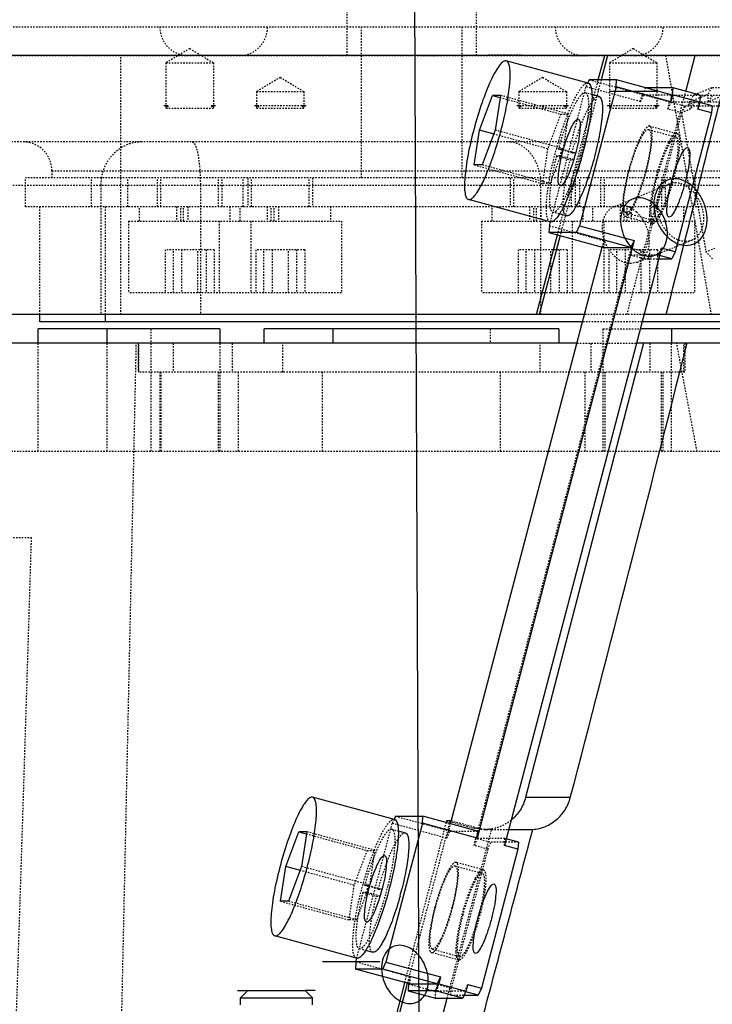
# Model space of a CAD drawing. Header units: millimetres. Extents: x -24622 to 57, y -1603 to 1112.
# Tile 173 of 219: x -561 to -512, y 625 to 694. Entities that reach past the tile are written whole.
import ezdxf
from ezdxf.lldxf.tags import DXFTag

# ---------------------------------------------------------------- set-up
doc = ezdxf.new("R2010")
doc.units = ezdxf.units.MM
doc.linetypes.add('HIDDEN', pattern=[0.2, 0.1, -0.1])
doc.layers.add('02___PRT_ALL_AXES', color=7, linetype='Continuous')
doc.layers.add('DEFAULT_2', color=8, linetype='HIDDEN')
tags = doc.linetypes.add('CENTER', pattern=[2, 1.25, -0.25, 0.25, -0.25]).pattern_tags.tags
tags[10:11] = [DXFTag(74, 4), DXFTag(75, 0), DXFTag(340, '0'), DXFTag(46, 1.0), DXFTag(50, 0.0), DXFTag(44, 0.0), DXFTag(45, 0.0)]
tags[8:9] = [DXFTag(74, 4), DXFTag(75, 0), DXFTag(340, '0'), DXFTag(46, 1.0), DXFTag(50, 0.0), DXFTag(44, 0.0), DXFTag(45, 0.0)]
tags[6:7] = [DXFTag(74, 4), DXFTag(75, 0), DXFTag(340, '0'), DXFTag(46, 1.0), DXFTag(50, 0.0), DXFTag(44, 0.0), DXFTag(45, 0.0)]
tags[4:5] = [DXFTag(74, 4), DXFTag(75, 0), DXFTag(340, '0'), DXFTag(46, 1.0), DXFTag(50, 0.0), DXFTag(44, 0.0), DXFTag(45, 0.0)]

msp = doc.modelspace()

# ---------------------------------------------------------------- linework, layer by layer
at = {"color": 1, "linetype": 'CENTER', "ltscale": 4.7752}
msp.add_line((-532.653, 606.621), (-533.268, 754.009), dxfattribs=at)
at = {"color": 7, "linetype": 'Continuous'}
for p, q in [((-526.674, 690.761), (-526.721, 690.768)), ((-520.985, 689.209), (-526.674, 690.762)), ((-520.276, 689.44), (-519.833, 691.121)), ((-519.643, 691.121), (-520.085, 689.44)), ((-514.199, 688.636), (-513.545, 691.121)), ((-520.91, 689.44), (-521.011, 689.22)), ((-519.002, 689.44), (-520.91, 689.44)), ((-519.034, 688.957), (-519.002, 689.44)), ((-515.209, 688.404), (-519.002, 689.44)), ((-519.034, 688.957), (-521.574, 679.297)), ((-515.241, 687.921), (-519.034, 688.957)), ((-515.082, 688.887), (-516.979, 688.887)), ((-515.114, 688.404), (-515.082, 688.887)), ((-513.186, 688.37), (-515.082, 688.887)), ((-528.542, 685.939), (-527.631, 688.354)), ((-527.08, 688.354), (-527.631, 688.354)), ((-527.631, 688.354), (-527.118, 688.214)), ((-527.08, 688.354), (-527.44, 685.939)), ((-520.221, 688.275), (-520.718, 688.411)), ((-516.2, 688.621), (-519.498, 688.621)), ((-515.209, 688.404), (-515.241, 687.921)), ((-515.114, 688.404), (-515.241, 687.921)), ((-513.218, 687.887), (-515.114, 688.404)), ((-513.186, 688.37), (-513.218, 687.887)), ((-550.185, 687.621), (-550.486, 687.621)), ((-546.886, 687.621), (-547.187, 687.621)), ((-543.889, 687.621), (-544.19, 687.621)), ((-540.59, 687.621), (-540.89, 687.621)), ((-525.645, 687.621), (-525.946, 687.621)), ((-522.346, 687.621), (-522.647, 687.621)), ((-519.348, 687.621), (-519.649, 687.621)), ((-516.049, 687.621), (-516.35, 687.621)), ((-513.218, 687.887), (-513.345, 687.404)), ((-512.397, 687.145), (-513.345, 687.404)), ((-512.365, 687.628), (-513.224, 687.863)), ((-512.365, 687.628), (-512.397, 687.145)), ((-512.397, 687.145), (-514.937, 677.486)), ((-528.901, 683.524), (-528.542, 685.939)), ((-527.516, 685.659), (-528.542, 685.939)), ((-527.44, 685.939), (-528.351, 683.524)), ((-528.351, 683.524), (-528.901, 683.524)), ((-529.308, 681.116), (-529.261, 681.109)), ((-523.618, 679.562), (-529.308, 681.115)), ((-522.486, 679.979), (-522.998, 680.119)), ((-523.673, 679.297), (-523.705, 678.815)), ((-523.673, 679.297), (-523.605, 679.559)), ((-523.572, 679.556), (-523.619, 679.564)), ((-521.797, 678.815), (-521.574, 679.297)), ((-521.574, 679.297), (-517.782, 678.262)), ((-524.568, 673.121), (-523.111, 678.658)), ((-522.933, 678.611), (-524.377, 673.121)), ((-521.797, 678.815), (-523.705, 678.815)), ((-523.705, 678.815), (-519.912, 677.779)), ((-518.004, 677.779), (-521.797, 678.815)), ((-530.544, 637.721), (-520.002, 677.803)), ((-517.782, 678.262), (-528.706, 636.727)), ((-515.885, 677.745), (-526.81, 636.21)), ((-519.912, 677.779), (-518.004, 677.779)), ((-517.782, 678.262), (-518.004, 677.779)), ((-514.937, 677.486), (-515.885, 677.745)), ((-515.16, 677.003), (-516.019, 677.237)), ((-514.937, 677.486), (-515.16, 677.003)), ((-516.081, 677.003), (-515.16, 677.003)), ((-521.233, 673.121), (-583.268, 673.121)), ((-559.116, 672.621), (-559.116, 673.121)), ((-554.537, 672.621), (-554.537, 673.121)), ((-483.556, 673.121), (-517.101, 673.121)), ((-521.364, 672.621), (-559.116, 672.621)), ((-507.419, 672.621), (-517.233, 672.621)), ((-559.212, 671.121), (-559.212, 672.121)), ((-546.589, 672.121), (-559.212, 672.121)), ((-554.442, 672.121), (-554.442, 671.121)), ((-546.589, 672.121), (-546.589, 671.121)), ((-543.506, 671.121), (-543.506, 672.121)), ((-523.029, 672.121), (-543.506, 672.121)), ((-538.736, 672.121), (-538.736, 671.121)), ((-523.029, 672.121), (-523.029, 671.121)), ((-507.323, 672.121), (-517.364, 672.121)), ((-515.176, 672.121), (-515.176, 671.121)), ((-521.759, 671.121), (-583.268, 671.121)), ((-517.13, 671.121), (-525.333, 639.537)), ((-483.696, 671.121), (-517.627, 671.121)), ((-540.139, 639.567), (-540.186, 639.574)), ((-534.451, 638.015), (-540.14, 639.568)), ((-522.223, 639.537), (-525.333, 639.537)), ((-534.376, 638.246), (-534.477, 638.026)), ((-534.376, 638.246), (-532.468, 638.246)), ((-532.499, 637.763), (-532.468, 638.246)), ((-528.675, 637.21), (-532.468, 638.246)), ((-532.499, 637.763), (-535.04, 628.103)), ((-528.706, 636.727), (-532.499, 637.763)), ((-530.83, 637.933), (-530.863, 637.808)), ((-530.584, 637.933), (-530.83, 637.933)), ((-530.584, 637.933), (-530.633, 637.745)), ((-530.495, 637.909), (-530.584, 637.933)), ((-526.517, 637.322), (-524.836, 637.322)), ((-542.007, 634.745), (-541.096, 637.16)), ((-540.546, 637.16), (-541.096, 637.16)), ((-541.096, 637.16), (-540.584, 637.02)), ((-540.546, 637.16), (-540.905, 634.745)), ((-534.184, 637.217), (-533.687, 637.081)), ((-528.675, 637.21), (-528.706, 636.727)), ((-525.83, 636.434), (-526.685, 636.667)), ((-525.862, 635.951), (-528.403, 626.292)), ((-525.862, 635.951), (-526.81, 636.21)), ((-525.83, 636.434), (-525.862, 635.951)), ((-542.367, 632.33), (-542.007, 634.745)), ((-540.982, 634.465), (-542.007, 634.745)), ((-540.905, 634.745), (-541.816, 632.33)), ((-541.816, 632.33), (-542.367, 632.33)), ((-542.774, 629.922), (-542.727, 629.915)), ((-537.084, 628.368), (-542.773, 629.921)), ((-536.463, 628.924), (-535.951, 628.785)), ((-535.465, 628.121), (-539.465, 628.121)), ((-537.139, 628.103), (-537.17, 627.62)), ((-537.139, 628.103), (-537.07, 628.365)), ((-537.037, 628.362), (-537.084, 628.37)), ((-535.262, 627.62), (-535.04, 628.103)), ((-535.04, 628.103), (-531.247, 627.068)), ((-535.262, 627.62), (-537.17, 627.62)), ((-533.378, 626.585), (-537.17, 627.62)), ((-531.47, 626.585), (-535.262, 627.62)), ((-531.247, 627.068), (-531.47, 626.585)), ((-531.247, 627.068), (-531.374, 626.585)), ((-533.758, 626.659), (-534.619, 623.345)), ((-533.562, 626.609), (-534.421, 623.345)), ((-533.473, 626.585), (-533.505, 626.102)), ((-533.378, 626.585), (-531.47, 626.585)), ((-531.597, 626.102), (-531.374, 626.585)), ((-531.374, 626.585), (-529.478, 626.068)), ((-529.351, 626.551), (-529.478, 626.068)), ((-529.351, 626.551), (-528.403, 626.292)), ((-545.353, 626.121), (-544.652, 626.121)), ((-544.653, 626.121), (-545.153, 625.621)), ((-544.652, 626.121), (-540.653, 626.121)), ((-539.953, 626.121), (-540.653, 626.121)), ((-540.653, 626.121), (-540.153, 625.621)), ((-531.597, 626.102), (-533.505, 626.102)), ((-533.505, 626.102), (-531.608, 625.585)), ((-529.7, 625.585), (-531.597, 626.102)), ((-529.478, 626.068), (-529.7, 625.585)), ((-529.597, 625.809), (-528.625, 625.809)), ((-528.625, 625.809), (-529.484, 626.043)), ((-528.403, 626.292), (-528.625, 625.809)), ((-545.153, 625.121), (-545.153, 625.621)), ((-545.153, 625.621), (-540.153, 625.621)), ((-540.153, 625.121), (-540.153, 625.621)), ((-531.608, 625.585), (-529.7, 625.585)), ((-531.177, 624.086), (-530.783, 625.585))]:
    msp.add_line(p, q, dxfattribs=at)
for centre, radius, start, end in [((-4047.898, 1571.591), 3644.817, 345.889461, 346.020927), ((-4174.559, 1603.427), 3775.418, 345.734745, 345.88951), ((-4340.285, 1637.874), 3946.426, 345.346521, 345.819987), ((-4414.555, 1664.944), 4023.173, 345.00659, 345.201186), ((-556.443, 638.836), 23.208, 344.64703, 345.87996)]:
    msp.add_arc(centre, radius, start, end, dxfattribs=at)
for points, start_tangent, end_tangent in [([(-528.94, 681.306), (-528.703, 681.615), (-528.445, 682.057), (-527.894, 683.279), (-527.356, 684.824), (-526.894, 686.505), (-526.566, 688.118), (-526.466, 688.836), (-526.411, 689.465), (-526.406, 689.986), (-526.449, 690.384), (-526.488, 690.532), (-526.539, 690.645), (-526.673, 690.762)], (0.682538, 0.73085), (-0.962687, 0.270617)), ([(-526.721, 690.768), (-526.928, 690.678), (-527.175, 690.41), (-527.453, 689.975), (-527.751, 689.388), (-528.363, 687.855), (-528.919, 686.037)], (-1, 0), (-0.257987, -0.966148)), ([(-520.984, 689.209), (-520.8, 688.983), (-520.745, 688.752), (-520.717, 688.447)], (0.962553, -0.271092), (0.043679, -0.999046)), ([(-520.717, 688.447), (-520.742, 687.622), (-520.876, 686.573), (-521.424, 684.102)], (0.043679, -0.999046), (-0.264828, -0.964296)), ([(-520.221, 688.275), (-520.093, 688.154), (-520.048, 688.034), (-520.014, 687.876), (-519.987, 687.453), (-520.013, 686.9), (-520.091, 686.241), (-520.218, 685.499), (-520.598, 683.886)], (0.964661, -0.263494), (-0.264736, -0.964321)), ([(-522.912, 682.068), (-523.031, 682.208), (-523.063, 682.61), (-523.003, 683.227), (-522.859, 683.983), (-522.647, 684.788), (-522.393, 685.545), (-522.129, 686.162), (-521.885, 686.564), (-521.692, 686.704)], (-1, 0), (1, 0)), ([(-521.692, 686.704), (-521.572, 686.564), (-521.54, 686.162), (-521.6, 685.545), (-521.745, 684.788), (-521.957, 683.983), (-522.21, 683.227), (-522.475, 682.61), (-522.718, 682.208), (-522.912, 682.068)], (1, 0), (-1, 0)), ([(-528.919, 686.037), (-529.335, 684.217), (-529.472, 683.385), (-529.555, 682.648), (-529.579, 682.033), (-529.545, 681.562), (-529.507, 681.386), (-529.454, 681.252), (-529.308, 681.116)], (-0.257987, -0.966148), (0.962687, -0.270617)), ([(-515.352, 679.901), (-515.476, 680.046), (-515.51, 680.466), (-515.447, 681.108), (-515.296, 681.896), (-515.076, 682.735), (-514.812, 683.523), (-514.536, 684.165), (-514.283, 684.585), (-514.081, 684.73)], (-1, 0), (1, 0)), ([(-514.081, 684.73), (-513.956, 684.585), (-513.923, 684.165), (-513.986, 683.523), (-514.136, 682.735), (-514.357, 681.896), (-514.621, 681.108), (-514.896, 680.466), (-515.15, 680.046), (-515.352, 679.901)], (1, 0), (-1, 0)), ([(-521.424, 684.102), (-522.116, 681.958), (-522.487, 681.056), (-522.847, 680.336)], (-0.264828, -0.964296), (-0.493252, -0.869887)), ([(-520.598, 683.886), (-521.088, 682.325), (-521.354, 681.633), (-521.619, 681.036), (-521.874, 680.556), (-522.109, 680.212), (-522.216, 680.096), (-522.316, 680.018), (-522.486, 679.979)], (-0.264736, -0.964321), (-0.965003, 0.262239)), ([(-512.753, 680.245), (-513.001, 681.038), (-513.439, 681.735), (-514.011, 682.252), (-514.651, 682.528), (-515.28, 682.528), (-515.823, 682.252), (-516.214, 681.735), (-516.406, 681.038), (-516.375, 680.245)], (-0.173136, 0.984898), (0.173136, -0.984898)), ([(-529.261, 681.109), (-529.112, 681.159), (-528.94, 681.306)], (1, 0), (0.682538, 0.73085)), ([(-517.456, 681.238), (-517.978, 681.115), (-518.392, 680.762), (-518.648, 680.229), (-518.722, 679.569), (-518.6, 678.866), (-518.299, 678.204), (-517.854, 677.664), (-517.311, 677.306), (-516.742, 677.181)], (-0.999881, -0.015454), (0.99991, -0.01341)), ([(-516.742, 677.181), (-516.22, 677.305), (-515.806, 677.657), (-515.55, 678.19), (-515.476, 678.85), (-515.598, 679.553), (-515.899, 680.215), (-516.344, 680.755), (-516.887, 681.113), (-517.456, 681.238)], (0.999881, 0.015455), (-0.99991, 0.01341)), ([(-523.249, 679.755), (-523.422, 679.606), (-523.572, 679.556)], (-0.681352, -0.731956), (-1, 0)), ([(-522.847, 680.336), (-522.953, 680.157), (-523.249, 679.755)], (-0.493252, -0.869887), (-0.681352, -0.731956)), ([(-516.375, 680.245), (-516.127, 679.452), (-515.69, 678.755), (-515.117, 678.237), (-514.477, 677.962), (-513.848, 677.962), (-513.306, 678.237), (-512.915, 678.755), (-512.723, 679.452), (-512.753, 680.245)], (0.173136, -0.984898), (-0.173136, 0.984898)), ([(-542.405, 630.112), (-542.168, 630.421), (-541.91, 630.863), (-541.36, 632.085), (-540.821, 633.63), (-540.36, 635.311), (-540.032, 636.924), (-539.931, 637.642), (-539.877, 638.271), (-539.871, 638.792), (-539.914, 639.19), (-539.953, 639.338), (-540.004, 639.451), (-540.139, 639.568)], (0.682538, 0.73085), (-0.962687, 0.270617)), ([(-540.186, 639.574), (-540.393, 639.484), (-540.641, 639.216), (-540.919, 638.781), (-541.217, 638.194), (-541.828, 636.661), (-542.384, 634.843)], (-1, 0), (-0.257987, -0.966148)), ([(-525.333, 639.537), (-525.714, 638.665), (-526.345, 637.96)], (-0.251308, -0.967907), (-0.778131, -0.628102)), ([(-524.836, 637.322), (-523.955, 637.534), (-523.181, 638.006), (-522.585, 638.696), (-522.223, 639.537)], (0.996865, 0.07912), (0.252902, 0.967492)), ([(-534.45, 638.015), (-534.265, 637.789), (-534.211, 637.558), (-534.183, 637.253)], (0.962553, -0.271092), (0.043679, -0.999046)), ([(-534.183, 637.253), (-534.208, 636.428), (-534.341, 635.379), (-534.89, 632.908)], (0.043679, -0.999046), (-0.264828, -0.964296)), ([(-533.687, 637.081), (-533.567, 636.975), (-533.522, 636.87), (-533.488, 636.733), (-533.454, 636.365), (-533.466, 635.882), (-533.522, 635.301), (-533.622, 634.642), (-533.936, 633.175)], (0.965003, -0.262239), (-0.243924, -0.969794)), ([(-536.377, 630.874), (-536.497, 631.013), (-536.529, 631.416), (-536.469, 632.033), (-536.324, 632.789), (-536.112, 633.594), (-535.859, 634.351), (-535.594, 634.968), (-535.351, 635.37), (-535.157, 635.51)], (-1, 0), (1, 0)), ([(-535.157, 635.51), (-535.038, 635.37), (-535.006, 634.968), (-535.066, 634.351), (-535.21, 633.594), (-535.422, 632.789), (-535.675, 632.033), (-535.94, 631.416), (-536.184, 631.013), (-536.377, 630.874)], (1, 0), (-1, 0)), ([(-542.384, 634.843), (-542.801, 633.023), (-542.938, 632.191), (-543.02, 631.454), (-543.045, 630.839), (-543.011, 630.368), (-542.972, 630.192), (-542.919, 630.058), (-542.774, 629.922)], (-0.257987, -0.966148), (0.962687, -0.270617)), ([(-528.817, 628.706), (-528.942, 628.852), (-528.975, 629.271), (-528.912, 629.914), (-528.762, 630.702), (-528.541, 631.541), (-528.277, 632.329), (-528.002, 632.971), (-527.748, 633.39), (-527.547, 633.536)], (-1, 0), (1, 0)), ([(-527.547, 633.536), (-527.422, 633.39), (-527.389, 632.971), (-527.451, 632.329), (-527.602, 631.541), (-527.822, 630.702), (-528.086, 629.914), (-528.362, 629.271), (-528.615, 628.852), (-528.817, 628.706)], (1, 0), (-1, 0)), ([(-534.89, 632.908), (-535.581, 630.764), (-535.952, 629.862), (-536.313, 629.142)], (-0.264828, -0.964296), (-0.493252, -0.869887)), ([(-534.063, 632.692), (-534.554, 631.131), (-534.819, 630.439), (-535.084, 629.842), (-535.339, 629.362), (-535.574, 629.018), (-535.682, 628.902), (-535.781, 628.824), (-535.951, 628.785)], (-0.264736, -0.964321), (-0.965003, 0.262239)), ([(-542.727, 629.915), (-542.577, 629.965), (-542.405, 630.112)], (1, 0), (0.682538, 0.73085)), ([(-536.313, 629.142), (-536.419, 628.963), (-536.714, 628.561)], (-0.493252, -0.869887), (-0.681352, -0.731956)), ([(-534.082, 629.268), (-534.604, 629.144), (-535.018, 628.791), (-535.274, 628.259), (-535.348, 627.599), (-535.226, 626.895), (-534.925, 626.234), (-534.48, 625.694), (-533.937, 625.335), (-533.368, 625.211)], (-0.99988, -0.015494), (0.99991, -0.013449)), ([(-533.368, 625.211), (-532.846, 625.334), (-532.432, 625.687), (-532.176, 626.219), (-532.102, 626.879), (-532.224, 627.583), (-532.525, 628.244), (-532.97, 628.784), (-533.513, 629.143), (-534.082, 629.268)], (0.99988, 0.015495), (-0.99991, 0.01345)), ([(-536.714, 628.561), (-536.888, 628.412), (-537.037, 628.362)], (-0.681352, -0.731956), (-1, 0))]:
    msp.add_spline(points, degree=3, dxfattribs=dict(at, start_tangent=start_tangent, end_tangent=end_tangent))
at = {"layer": '02___PRT_ALL_AXES', "color": 8, "linetype": 'HIDDEN'}
for p, q in [((-537.768, 702.622), (-537.768, 691.121)), ((-528.768, 702.622), (-528.768, 691.121))]:
    msp.add_line(p, q, dxfattribs=at)
at = {"layer": '02___PRT_ALL_AXES', "color": 7, "linetype": 'Continuous'}
msp.add_line((-480.268, 691.121), (-586.267, 691.121), dxfattribs=at)
at = {"layer": 'DEFAULT_2', "color": 8, "linetype": 'HIDDEN'}
for p, q in [((-565.768, 693.121), (-500.768, 693.121)), ((-536.768, 693.121), (-536.768, 682.621)), ((-529.768, 693.121), (-529.768, 682.621)), ((-548.686, 691.613), (-550.336, 690.621)), ((-548.686, 691.613), (-547.036, 690.621)), ((-517.849, 691.613), (-519.499, 690.621)), ((-517.849, 691.613), (-516.199, 690.621)), ((-583.266, 691.121), (-483.556, 691.121)), ((-553.48, 673.121), (-553.48, 691.121)), ((-512.407, 673.121), (-515.571, 691.121)), ((-550.336, 690.621), (-550.336, 687.471)), ((-550.336, 690.621), (-547.036, 690.621)), ((-547.036, 690.621), (-547.036, 687.471)), ((-519.499, 690.621), (-519.499, 687.471)), ((-519.499, 690.621), (-516.199, 690.621)), ((-516.199, 690.621), (-516.199, 687.471)), ((-542.39, 689.613), (-544.04, 688.621)), ((-542.39, 689.613), (-540.74, 688.621)), ((-524.146, 689.613), (-525.796, 688.621)), ((-524.146, 689.613), (-522.496, 688.621)), ((-523.111, 678.658), (-520.276, 689.44)), ((-520.085, 689.44), (-522.933, 678.611)), ((-520.91, 689.44), (-517.118, 688.404)), ((-523.605, 679.559), (-521.133, 688.957)), ((-521.011, 689.22), (-521.133, 688.957)), ((-517.34, 687.921), (-521.133, 688.957)), ((-521.031, 689.216), (-520.984, 689.208)), ((-516.991, 688.887), (-517.213, 688.404)), ((-516.979, 688.887), (-516.991, 688.887)), ((-512.386, 688.887), (-513.653, 688.37)), ((-512.386, 688.887), (-512.678, 688.404)), ((-510.058, 688.957), (-512.593, 687.921)), ((-504.839, 688.887), (-512.386, 688.887)), ((-544.04, 688.621), (-544.04, 687.471)), ((-544.04, 688.621), (-540.74, 688.621)), ((-540.74, 688.621), (-540.74, 687.471)), ((-527.118, 688.214), (-522.89, 687.06)), ((-522.339, 687.06), (-527.08, 688.354)), ((-525.796, 688.621), (-525.796, 687.471)), ((-525.796, 688.621), (-522.496, 688.621)), ((-522.496, 688.621), (-522.496, 687.471)), ((-520.718, 688.411), (-521.169, 688.534)), ((-518.279, 673.121), (-514.199, 688.636)), ((-517.34, 687.921), (-517.213, 688.404)), ((-517.34, 687.921), (-517.118, 688.404)), ((-515.317, 687.887), (-517.213, 688.404)), ((-517.118, 688.404), (-515.209, 688.404)), ((-515.317, 687.887), (-515.094, 688.37)), ((-515.209, 688.404), (-515.094, 688.37)), ((-515.094, 688.37), (-506.106, 688.37)), ((-512.678, 688.404), (-513.946, 687.887)), ((-513.946, 687.887), (-513.653, 688.37)), ((-512.593, 687.921), (-512.678, 688.404)), ((-512.593, 687.921), (-512.301, 688.404)), ((-550.186, 687.621), (-550.336, 687.471)), ((-550.336, 687.471), (-547.036, 687.471)), ((-547.186, 687.621), (-547.036, 687.471)), ((-543.89, 687.621), (-544.04, 687.471)), ((-544.04, 687.471), (-540.74, 687.471)), ((-540.89, 687.621), (-543.889, 687.621)), ((-540.89, 687.621), (-540.74, 687.471)), ((-525.646, 687.621), (-525.796, 687.471)), ((-525.796, 687.471), (-522.496, 687.471)), ((-522.647, 687.621), (-525.645, 687.621)), ((-522.646, 687.621), (-522.496, 687.471)), ((-519.349, 687.621), (-519.499, 687.471)), ((-519.499, 687.471), (-516.199, 687.471)), ((-516.35, 687.621), (-519.348, 687.621)), ((-516.349, 687.621), (-516.199, 687.471)), ((-515.444, 687.404), (-515.317, 687.887)), ((-515.221, 687.887), (-515.444, 687.404)), ((-514.495, 687.145), (-515.444, 687.404)), ((-506.021, 687.887), (-515.221, 687.887)), ((-515.221, 687.887), (-514.273, 687.628)), ((-514.495, 687.145), (-514.273, 687.628)), ((-514.494, 687.145), (-514.202, 687.628)), ((-513.861, 687.404), (-514.494, 687.145)), ((-514.273, 687.628), (-506.655, 687.628)), ((-514.202, 687.628), (-513.568, 687.887)), ((-513.861, 687.404), (-513.946, 687.887)), ((-513.568, 687.887), (-513.861, 687.404)), ((-513.345, 687.404), (-513.313, 687.887)), ((-513.224, 687.863), (-513.313, 687.887)), ((-522.89, 687.06), (-523.801, 684.645)), ((-522.89, 687.06), (-522.339, 687.06)), ((-522.699, 684.645), (-522.339, 687.06)), ((-514.495, 687.145), (-517.036, 677.486)), ((-514.494, 687.145), (-512.796, 677.486)), ((-522.699, 684.645), (-527.44, 685.939)), ((-516.771, 685.986), (-514.875, 685.468)), ((-516.705, 686.227), (-514.809, 685.709)), ((-523.801, 684.645), (-527.516, 685.659)), ((-495.575, 685.121), (-566.38, 685.121)), ((-523.801, 684.645), (-524.161, 682.23)), ((-523.61, 682.23), (-522.699, 684.645)), ((-522.809, 684.627), (-523.057, 684.627)), ((-522.109, 684.369), (-523.057, 684.627)), ((-522.809, 684.627), (-521.861, 684.369)), ((-522.936, 684.144), (-523.184, 684.144)), ((-523.184, 684.144), (-522.236, 683.886)), ((-521.988, 683.886), (-522.936, 684.144)), ((-522.236, 683.886), (-521.988, 683.886)), ((-522.109, 684.369), (-521.861, 684.369)), ((-528.901, 683.524), (-524.161, 682.23)), ((-523.61, 682.23), (-528.351, 683.524)), ((-560.098, 680.621), (-560.098, 682.621)), ((-506.437, 682.621), (-560.098, 682.621)), ((-558.268, 683.121), (-558.268, 682.621)), ((-558.268, 683.121), (-508.268, 683.121)), ((-555.519, 680.621), (-555.519, 682.621)), ((-552.981, 680.621), (-552.981, 682.621)), ((-550.936, 680.621), (-550.936, 682.621)), ((-550.686, 680.621), (-550.686, 682.621)), ((-546.686, 680.621), (-546.686, 682.621)), ((-546.436, 680.621), (-546.436, 682.621)), ((-544.967, 680.621), (-544.967, 682.621)), ((-544.64, 682.621), (-544.64, 680.621)), ((-544.39, 680.621), (-544.39, 682.621)), ((-540.39, 680.621), (-540.39, 682.621)), ((-540.14, 682.621), (-540.14, 680.621)), ((-526.396, 682.621), (-526.396, 680.621)), ((-526.146, 680.621), (-526.146, 682.621)), ((-522.146, 680.621), (-522.146, 682.621)), ((-521.896, 682.621), (-521.896, 680.621)), ((-521.569, 680.621), (-521.569, 682.621)), ((-520.099, 680.621), (-520.099, 682.621)), ((-519.849, 680.621), (-519.849, 682.621)), ((-515.849, 680.621), (-515.849, 682.621)), ((-515.599, 680.621), (-515.599, 682.621)), ((-513.555, 682.621), (-513.555, 680.621)), ((-569.381, 682.121), (-492.575, 682.121)), ((-554.866, 682.121), (-554.866, 673.121)), ((-547.946, 682.121), (-547.946, 673.121)), ((-524.262, 673.121), (-524.262, 682.121)), ((-523.61, 682.23), (-524.161, 682.23)), ((-519.16, 680.636), (-515.358, 682.189)), ((-514.921, 682.273), (-515.36, 682.188)), ((-506.437, 680.621), (-560.098, 680.621)), ((-559.116, 673.121), (-559.116, 680.621)), ((-554.537, 673.121), (-554.537, 680.621)), ((-552.186, 679.621), (-552.186, 680.621)), ((-549.598, 680.621), (-549.598, 679.621)), ((-549.31, 679.621), (-549.31, 680.621)), ((-549.107, 679.621), (-549.107, 680.621)), ((-548.82, 680.621), (-548.82, 679.621)), ((-545.89, 680.621), (-545.89, 679.621)), ((-545.186, 679.621), (-545.186, 680.621)), ((-543.301, 680.621), (-543.301, 679.621)), ((-543.014, 679.621), (-543.014, 680.621)), ((-542.81, 679.621), (-542.81, 680.621)), ((-542.523, 680.621), (-542.523, 679.621)), ((-538.89, 680.621), (-538.89, 679.621)), ((-527.646, 679.621), (-527.646, 680.621)), ((-525.057, 680.621), (-525.057, 679.621)), ((-524.77, 679.621), (-524.77, 680.621)), ((-524.566, 679.621), (-524.566, 680.621)), ((-524.279, 680.621), (-524.279, 679.621)), ((-521.349, 680.621), (-521.349, 679.621)), ((-520.646, 679.621), (-520.646, 680.621)), ((-519.16, 680.636), (-518.723, 680.72)), ((-518.76, 680.621), (-518.76, 679.621)), ((-518.473, 679.621), (-518.473, 680.621)), ((-518.27, 679.621), (-518.27, 680.621)), ((-517.982, 680.621), (-517.982, 679.621)), ((-514.349, 680.621), (-514.349, 679.621)), ((-522.998, 680.119), (-523.434, 680.238)), ((-518.417, 679.957), (-516.52, 679.439)), ((-518.351, 680.198), (-516.455, 679.68)), ((-552.936, 679.621), (-552.936, 674.621)), ((-552.935, 679.621), (-538.14, 679.621)), ((-546.64, 679.621), (-546.64, 674.621)), ((-544.436, 679.621), (-544.436, 674.621)), ((-538.14, 679.621), (-538.14, 674.621)), ((-528.396, 679.621), (-528.396, 674.621)), ((-528.395, 679.621), (-513.6, 679.621)), ((-523.673, 679.297), (-519.881, 678.262)), ((-522.099, 679.621), (-522.099, 674.621)), ((-519.896, 679.621), (-519.896, 674.621)), ((-513.599, 679.621), (-513.599, 674.621)), ((-528.909, 636.21), (-517.984, 677.745)), ((-520.002, 677.803), (-519.881, 678.262)), ((-519.912, 677.779), (-519.881, 678.262)), ((-517.984, 677.745), (-518.016, 677.262)), ((-517.984, 677.745), (-517.036, 677.486)), ((-517.572, 676.748), (-513.77, 678.301)), ((-516.108, 677.262), (-515.885, 677.745)), ((-514.208, 678.216), (-513.768, 678.302)), ((-512.796, 677.486), (-512.163, 677.745)), ((-550.387, 677.621), (-550.387, 674.621)), ((-546.986, 677.621), (-550.387, 677.621)), ((-549.823, 674.621), (-549.823, 677.621)), ((-549.25, 677.621), (-549.25, 674.621)), ((-548.122, 674.621), (-548.122, 677.621)), ((-547.55, 677.621), (-547.55, 674.621)), ((-546.986, 677.621), (-546.986, 674.621)), ((-544.09, 677.621), (-544.09, 674.621)), ((-540.689, 677.621), (-544.09, 677.621)), ((-543.526, 674.621), (-543.526, 677.621)), ((-542.954, 677.621), (-542.954, 674.621)), ((-541.826, 674.621), (-541.826, 677.621)), ((-541.253, 677.621), (-541.253, 674.621)), ((-540.689, 677.621), (-540.689, 674.621)), ((-525.846, 677.621), (-525.846, 674.621)), ((-522.445, 677.621), (-525.846, 677.621)), ((-525.282, 674.621), (-525.282, 677.621)), ((-524.71, 677.621), (-524.71, 674.621)), ((-523.582, 674.621), (-523.582, 677.621)), ((-523.009, 677.621), (-523.009, 674.621)), ((-522.445, 677.621), (-522.445, 674.621)), ((-519.549, 677.621), (-519.549, 674.621)), ((-516.149, 677.621), (-519.549, 677.621)), ((-518.985, 674.621), (-518.985, 677.621)), ((-518.413, 677.621), (-518.413, 674.621)), ((-518.016, 677.262), (-516.108, 677.262)), ((-518.016, 677.262), (-517.068, 677.003)), ((-517.285, 674.621), (-517.285, 677.621)), ((-517.068, 677.003), (-517.036, 677.486)), ((-516.713, 677.621), (-516.713, 674.621)), ((-516.149, 677.621), (-516.149, 674.621)), ((-516.019, 677.237), (-516.108, 677.262)), ((-512.334, 677.003), (-512.796, 677.486)), ((-517.572, 676.748), (-518.01, 676.663)), ((-517.068, 677.003), (-516.081, 677.003)), ((-538.141, 674.621), (-552.935, 674.621)), ((-513.6, 674.621), (-528.394, 674.621)), ((-517.101, 673.121), (-521.233, 673.121)), ((-517.233, 672.621), (-521.364, 672.621)), ((-551.359, 663.621), (-551.359, 672.121)), ((-527.8, 672.121), (-527.8, 671.121)), ((-519.947, 663.621), (-519.947, 672.121)), ((-519.947, 672.121), (-517.364, 672.121)), ((-559.212, 663.621), (-559.212, 671.121)), ((-554.442, 671.121), (-554.442, 663.621)), ((-553.414, 624.121), (-552.397, 671.121)), ((-552.273, 671.121), (-552.273, 669.121)), ((-552.217, 669.121), (-552.217, 671.121)), ((-549.845, 671.121), (-549.845, 669.121)), ((-546.589, 671.121), (-546.589, 663.621)), ((-545.73, 671.121), (-545.73, 669.121)), ((-542.213, 669.121), (-542.213, 671.121)), ((-524.323, 669.121), (-524.323, 671.121)), ((-521.759, 671.121), (-517.627, 671.121)), ((-520.805, 671.121), (-520.805, 669.121)), ((-516.69, 671.121), (-516.69, 669.121)), ((-515.176, 663.621), (-515.176, 671.121)), ((-513.41, 663.621), (-514.827, 671.121)), ((-514.318, 669.121), (-514.318, 671.121)), ((-514.263, 671.121), (-514.263, 669.121)), ((-514.263, 669.121), (-552.272, 669.121)), ((-550.755, 669.121), (-550.755, 663.621)), ((-550.663, 663.621), (-550.663, 669.121)), ((-546.709, 669.121), (-546.709, 663.621)), ((-545.321, 669.121), (-545.321, 663.621)), ((-539.459, 663.621), (-539.459, 669.121)), ((-527.077, 663.621), (-527.077, 669.121)), ((-521.215, 669.121), (-521.215, 663.621)), ((-519.826, 669.121), (-519.826, 663.621)), ((-515.872, 663.621), (-515.872, 669.121)), ((-515.78, 669.121), (-515.78, 663.621)), ((-566.494, 663.621), (-499.528, 663.621)), ((-567.96, 657.621), (-559.709, 657.621)), ((-534.477, 638.026), (-534.598, 637.763)), ((-534.497, 638.021), (-534.45, 638.014)), ((-534.376, 638.246), (-530.583, 637.21)), ((-537.07, 628.365), (-534.598, 637.763)), ((-534.635, 637.34), (-534.184, 637.217)), ((-534.598, 637.763), (-530.805, 636.727)), ((-530.863, 637.808), (-533.758, 626.659)), ((-530.633, 637.745), (-533.562, 626.609)), ((-530.83, 637.933), (-528.932, 637.415)), ((-530.805, 636.727), (-530.544, 637.721)), ((-530.783, 625.585), (-527.695, 637.322)), ((-528.687, 637.415), (-530.495, 637.909)), ((-528.932, 637.415), (-528.687, 637.415)), ((-528.167, 637.313), (-528.932, 637.415)), ((-527.925, 637.313), (-528.17, 637.313)), ((-527.695, 637.322), (-527.925, 637.313)), ((-527.696, 637.322), (-526.517, 637.322)), ((-540.584, 637.02), (-536.356, 635.865)), ((-535.805, 635.865), (-540.546, 637.16)), ((-530.805, 636.727), (-530.583, 637.21)), ((-530.583, 637.21), (-528.675, 637.21)), ((-528.687, 636.693), (-528.909, 636.21)), ((-526.779, 636.693), (-528.687, 636.693)), ((-528.687, 636.693), (-527.738, 636.434)), ((-526.81, 636.21), (-526.779, 636.693)), ((-526.685, 636.667), (-526.779, 636.693)), ((-527.961, 635.951), (-530.501, 626.292)), ((-527.961, 635.951), (-528.909, 636.21)), ((-527.961, 635.951), (-527.738, 636.434)), ((-525.83, 636.434), (-527.738, 636.434)), ((-536.356, 635.865), (-537.266, 633.451)), ((-536.356, 635.865), (-535.805, 635.865)), ((-536.165, 633.451), (-535.805, 635.865)), ((-536.165, 633.451), (-540.905, 634.745)), ((-530.236, 634.792), (-528.34, 634.274)), ((-528.274, 634.515), (-530.17, 635.033)), ((-537.266, 633.451), (-540.982, 634.465)), ((-537.266, 633.451), (-537.626, 631.036)), ((-537.075, 631.036), (-536.165, 633.451)), ((-536.274, 633.433), (-536.523, 633.433)), ((-535.575, 633.175), (-536.523, 633.433)), ((-536.274, 633.433), (-535.326, 633.175)), ((-536.401, 632.95), (-536.65, 632.95)), ((-536.65, 632.95), (-535.702, 632.692)), ((-535.453, 632.692), (-536.401, 632.95)), ((-535.702, 632.692), (-535.453, 632.692)), ((-535.575, 633.175), (-535.326, 633.175)), ((-542.367, 632.33), (-537.626, 631.036)), ((-537.075, 631.036), (-541.816, 632.33)), ((-537.075, 631.036), (-537.626, 631.036)), ((-536.899, 629.044), (-536.463, 628.924)), ((-529.986, 628.245), (-531.882, 628.762)), ((-531.816, 629.004), (-529.92, 628.486)), ((-533.346, 627.068), (-537.139, 628.103)), ((-533.473, 626.585), (-533.346, 627.068)), ((-533.378, 626.585), (-533.346, 627.068)), ((-533.473, 626.585), (-531.577, 626.068)), ((-531.577, 626.068), (-531.45, 626.551)), ((-531.45, 626.551), (-531.481, 626.068)), ((-531.45, 626.551), (-530.501, 626.292)), ((-529.573, 626.068), (-529.351, 626.551)), ((-531.608, 625.585), (-531.577, 626.068)), ((-529.573, 626.068), (-531.481, 626.068)), ((-530.533, 625.809), (-530.501, 626.292)), ((-530.533, 625.809), (-529.597, 625.809)), ((-529.484, 626.043), (-529.573, 626.068))]:
    msp.add_line(p, q, dxfattribs=at)
for centre, radius, start, end in [((-548.768, 693.121), 2, 180, 270), ((-545.268, 693.121), 2, 270, 0), ((-521.268, 693.121), 2, 180, 270), ((-517.768, 693.121), 2, 270, 0), ((-560.268, 683.121), 2, 0, 89.97159), ((-507.147, 680.249), 16.262, 164.38177, 165.26334), ((-507.338, 680.299), 16.065, 165.26185, 166.15061), ((-506.39, 680.04), 16.065, 165.26185, 166.15061), ((-506.199, 679.99), 16.262, 164.38177, 165.26334), ((-551.693, 682.12), 3.173, 170.79854, 179.97685), ((-528.217, 682.121), 3.955, 0.00783, 7.36099), ((-518.799, 679.111), 1.619, 66.71599, 70.75497), ((-518.834, 679.031), 1.706, 63.68149, 66.71738), ((-518.864, 678.969), 1.775, 62.43633, 63.69304), ((-519.089, 678.624), 2.188, 47.86071, 53.31355), ((-519.456, 678.275), 2.696, 32.06695, 38.25744), ((-519.52, 678.235), 2.771, 30.1869, 32.08373), ((-517.992, 677.778), 1.112, 292.15389, 296.86219), ((-527.924, 640.21), 2.897, 254.73237, 255.81398), ((-527.924, 640.216), 2.903, 255.82626, 267.92404), ((-528.168, 640.192), 2.879, 270.01423, 273.03371), ((-527.925, 640.205), 2.892, 267.94594, 269.99654), ((-520.613, 629.055), 16.262, 164.38177, 165.26334), ((-520.803, 629.105), 16.065, 165.26185, 166.15061), ((-519.855, 628.846), 16.065, 165.26185, 166.15061), ((-519.664, 628.796), 16.262, 164.38177, 165.26334)]:
    msp.add_arc(centre, radius, start, end, dxfattribs=at)
at = {"layer": 'DEFAULT_2', "color": 8, "linetype": 'HIDDEN', "extrusion": (0, 0, -1)}
msp.add_ellipse((-534.37, 2442.576), major_axis=(31.797, 1926.568), ratio=0.005681, start_param=-3.527495, end_param=-3.479072, dxfattribs=at)
at = {"layer": 'DEFAULT_2', "color": 8, "linetype": 'HIDDEN'}
for points, start_tangent, end_tangent in [([(-532.525, 691.121), (-531.089, 691.147), (-530.371, 691.158), (-529.652, 691.157), (-528.934, 691.155), (-528.216, 691.162), (-526.78, 691.185)], (1, 0), (1, -0.000003)), ([(-526.78, 691.185), (-525.346, 691.162), (-524.629, 691.155), (-523.911, 691.157), (-523.194, 691.158), (-522.477, 691.147), (-521.043, 691.121)], (1, -0.000003), (1, -0.00013)), ([(-523.619, 679.563), (-523.765, 679.7), (-523.818, 679.835), (-523.857, 680.012), (-523.89, 680.486), (-523.865, 681.105), (-523.781, 681.846), (-523.643, 682.682), (-523.223, 684.51), (-522.667, 686.32), (-522.058, 687.844), (-521.485, 688.86), (-521.238, 689.126), (-521.031, 689.216)], (-0.962553, 0.271092), (1, 0)), ([(-521.169, 688.534), (-521.339, 688.496), (-521.438, 688.418), (-521.546, 688.301), (-521.781, 687.958), (-522.036, 687.478), (-522.301, 686.881), (-522.567, 686.189), (-523.057, 684.627)], (-0.964592, 0.263747), (-0.264736, -0.964321)), ([(-522.109, 684.369), (-521.619, 685.93), (-521.353, 686.622), (-521.088, 687.219), (-520.833, 687.699), (-520.598, 688.042), (-520.49, 688.159), (-520.391, 688.237), (-520.221, 688.275)], (0.264736, 0.964321), (0.964661, -0.263494)), ([(-521.546, 684.144), (-521.167, 685.758), (-521.04, 686.499), (-520.962, 687.159), (-520.936, 687.711), (-520.963, 688.135), (-520.996, 688.293), (-521.042, 688.412), (-521.169, 688.534)], (0.264736, 0.964321), (-0.964592, 0.263747)), ([(-516.705, 686.227), (-516.839, 686.194), (-516.918, 686.13), (-517.002, 686.035), (-517.189, 685.755), (-517.39, 685.366), (-517.598, 684.885), (-517.805, 684.329), (-518.181, 683.092)], (-0.965005, 0.262232), (-0.254374, -0.967106)), ([(-518.133, 683.092), (-517.786, 684.235), (-517.595, 684.747), (-517.403, 685.192), (-517.217, 685.551), (-517.045, 685.809), (-516.894, 685.956), (-516.771, 685.986)], (0.254374, 0.967106), (0.964354, -0.264614)), ([(-516.771, 685.986), (-516.684, 685.906), (-516.629, 685.725), (-516.608, 685.449), (-516.621, 685.088), (-516.668, 684.656), (-516.747, 684.167), (-516.988, 683.092)], (0.964354, -0.264614), (-0.254374, -0.967106)), ([(-516.941, 683.092), (-516.679, 684.257), (-516.593, 684.787), (-516.542, 685.256), (-516.529, 685.646), (-516.552, 685.945), (-516.611, 686.141), (-516.705, 686.227)], (0.254374, 0.967106), (-0.965005, 0.262232)), ([(-514.874, 685.468), (-514.998, 685.439), (-515.149, 685.292), (-515.32, 685.033), (-515.506, 684.674), (-515.699, 684.23), (-515.89, 683.717), (-516.237, 682.574)], (-0.9644, 0.264449), (-0.254374, -0.967106)), ([(-515.357, 685.122), (-515.287, 685.247), (-515.089, 685.538)], (0.473351, 0.880874), (0.637987, 0.770047)), ([(-515.092, 682.574), (-514.85, 683.649), (-514.771, 684.138), (-514.725, 684.571), (-514.712, 684.931), (-514.733, 685.207), (-514.788, 685.388), (-514.874, 685.468)], (0.254374, 0.967106), (-0.9644, 0.264449)), ([(-515.089, 685.538), (-514.936, 685.681), (-514.809, 685.71)], (0.637987, 0.770047), (0.965034, -0.262126)), ([(-514.809, 685.71), (-514.715, 685.623), (-514.655, 685.428), (-514.632, 685.129), (-514.646, 684.738), (-514.697, 684.269), (-514.782, 683.74), (-515.044, 682.574)], (0.965034, -0.262126), (-0.254374, -0.967106)), ([(-552.03, 685.121), (-553.003, 684.939), (-553.858, 684.415), (-554.491, 683.612), (-554.826, 682.627)], (-1, 0), (-0.159762, -0.987156)), ([(-548.519, 685.121), (-548.407, 685.064), (-548.299, 684.893), (-548.2, 684.616), (-548.114, 684.243), (-548.043, 683.788), (-547.99, 683.269), (-547.946, 682.121)], (1, 0), (0, -1)), ([(-524.295, 682.627), (-524.562, 683.612), (-525.067, 684.415), (-525.749, 684.939), (-526.526, 685.121)], (-0.128116, 0.991759), (-1, 0)), ([(-516.285, 682.574), (-515.84, 684.006), (-515.357, 685.122)], (0.254374, 0.967106), (0.473351, 0.880874)), ([(-523.184, 684.144), (-523.499, 682.677), (-523.599, 682.018), (-523.655, 681.437), (-523.667, 680.954), (-523.632, 680.586), (-523.599, 680.449), (-523.554, 680.344), (-523.434, 680.238)], (-0.243924, -0.969794), (0.965003, -0.262239)), ([(-523.434, 680.238), (-523.264, 680.276), (-523.165, 680.355), (-523.057, 680.471), (-522.822, 680.815), (-522.567, 681.295), (-522.302, 681.892), (-522.037, 682.584), (-521.546, 684.144)], (0.965003, -0.262239), (0.264736, 0.964321)), ([(-522.486, 679.979), (-522.606, 680.086), (-522.65, 680.19), (-522.684, 680.327), (-522.718, 680.695), (-522.707, 681.178), (-522.651, 681.759), (-522.551, 682.419), (-522.236, 683.886)], (-0.965003, 0.262239), (0.243924, 0.969794)), ([(-518.181, 683.092), (-518.443, 681.926), (-518.529, 681.397), (-518.579, 680.928), (-518.593, 680.537), (-518.57, 680.239), (-518.51, 680.043), (-518.416, 679.957)], (-0.254374, -0.967106), (0.965005, -0.262232)), ([(-518.351, 680.198), (-518.438, 680.278), (-518.492, 680.459), (-518.514, 680.735), (-518.501, 681.095), (-518.454, 681.528), (-518.375, 682.017), (-518.133, 683.092)], (-0.964354, 0.264614), (0.254374, 0.967106)), ([(-518.416, 679.957), (-518.283, 679.989), (-518.204, 680.053), (-518.119, 680.149), (-517.933, 680.429), (-517.732, 680.817), (-517.523, 681.299), (-517.317, 681.854), (-516.941, 683.092)], (0.965005, -0.262232), (0.254374, 0.967106)), ([(-516.988, 683.092), (-517.336, 681.949), (-517.527, 681.436), (-517.719, 680.992), (-517.905, 680.633), (-518.077, 680.375), (-518.228, 680.227), (-518.351, 680.198)], (-0.254374, -0.967106), (-0.964354, 0.264614)), ([(-516.697, 680.022), (-516.673, 680.523), (-516.594, 681.139), (-516.285, 682.574)], (-0.012844, 0.999918), (0.254374, 0.967106)), ([(-516.237, 682.574), (-516.479, 681.499), (-516.558, 681.01), (-516.605, 680.578), (-516.617, 680.217), (-516.596, 679.941), (-516.541, 679.76), (-516.455, 679.68)], (-0.254374, -0.967106), (0.9644, -0.264449)), ([(-515.044, 682.574), (-515.42, 681.337), (-515.627, 680.782), (-515.835, 680.3), (-516.037, 679.911), (-516.223, 679.631), (-516.308, 679.536), (-516.386, 679.472), (-516.52, 679.439)], (-0.254374, -0.967106), (-0.964997, 0.262259)), ([(-516.455, 679.68), (-516.331, 679.71), (-516.18, 679.857), (-516.009, 680.115), (-515.823, 680.474), (-515.63, 680.919), (-515.439, 681.431), (-515.092, 682.574)], (0.9644, -0.264449), (0.254374, 0.967106)), ([(-515.36, 682.188), (-515.804, 681.863), (-516.092, 681.335), (-516.189, 680.67), (-516.081, 679.951), (-515.782, 679.269), (-515.331, 678.71), (-514.783, 678.344), (-514.208, 678.216)], (-0.925458, -0.37885), (1, 0)), ([(-513.768, 678.302), (-513.324, 678.627), (-513.036, 679.155), (-512.94, 679.82), (-513.048, 680.539), (-513.346, 681.22), (-513.798, 681.779), (-514.345, 682.146), (-514.921, 682.273)], (0.925458, 0.37885), (-1, 0)), ([(-518.01, 676.663), (-518.585, 676.791), (-519.133, 677.158), (-519.585, 677.717), (-519.883, 678.399), (-519.991, 679.118), (-519.894, 679.784), (-519.605, 680.312), (-519.16, 680.636)], (-1, 0), (0.926158, 0.377135)), ([(-518.723, 680.72), (-518.61, 680.715), (-518.266, 680.639)], (1, 0), (0.944216, -0.329326)), ([(-518.043, 680.542), (-517.782, 680.378)], (0.886517, -0.462697), (0.802302, -0.596918)), ([(-517.621, 680.246), (-517.34, 679.944)], (0.741912, -0.670497), (0.619532, -0.784971)), ([(-516.671, 679.705), (-516.681, 679.773), (-516.697, 680.022)], (-0.179261, 0.983802), (-0.012844, 0.999918)), ([(-517.125, 679.628), (-516.834, 678.928), (-516.742, 678.197), (-516.863, 677.531), (-517.179, 677.016)], (0.502869, -0.864363), (-0.696143, -0.717903)), ([(-516.52, 679.439), (-516.57, 679.467), (-516.629, 679.557), (-516.671, 679.705)], (-0.964997, 0.262259), (-0.179261, 0.983802)), ([(-517.179, 677.016), (-517.489, 676.786)], (-0.696143, -0.717903), (-0.892061, -0.451915)), ([(-537.085, 628.369), (-537.231, 628.506), (-537.284, 628.641), (-537.322, 628.818), (-537.356, 629.292), (-537.33, 629.911), (-537.247, 630.652), (-537.108, 631.488), (-536.688, 633.316), (-536.133, 635.126), (-535.523, 636.65), (-534.95, 637.666), (-534.703, 637.932), (-534.497, 638.021)], (-0.962553, 0.271092), (1, 0)), ([(-534.635, 637.34), (-534.805, 637.301), (-534.904, 637.223), (-535.012, 637.106), (-535.247, 636.763), (-535.502, 636.283), (-535.767, 635.686), (-536.032, 634.994), (-536.523, 633.433)], (-0.965003, 0.262239), (-0.264736, -0.964321)), ([(-534.885, 633.433), (-534.57, 634.9), (-534.47, 635.56), (-534.414, 636.141), (-534.402, 636.624), (-534.436, 636.992), (-534.47, 637.129), (-534.515, 637.233), (-534.635, 637.34)], (0.243924, 0.969794), (-0.965003, 0.262239)), ([(-526.345, 637.96), (-527.131, 637.506), (-528.016, 637.317)], (-0.778131, -0.628102), (-0.998596, -0.052975)), ([(-535.575, 633.175), (-535.084, 634.735), (-534.819, 635.427), (-534.554, 636.024), (-534.299, 636.504), (-534.064, 636.848), (-533.956, 636.964), (-533.857, 637.043), (-533.687, 637.081)], (0.264736, 0.964321), (0.965003, -0.262239)), ([(-530.171, 635.033), (-530.305, 635), (-530.383, 634.936), (-530.468, 634.841), (-530.654, 634.561), (-530.855, 634.172), (-531.064, 633.69), (-531.271, 633.135), (-531.646, 631.898)], (-0.965034, 0.262126), (-0.254374, -0.967106)), ([(-531.599, 631.898), (-531.252, 633.041), (-531.061, 633.553), (-530.868, 633.998), (-530.682, 634.357), (-530.51, 634.615), (-530.36, 634.762), (-530.236, 634.792)], (0.254374, 0.967106), (0.964354, -0.264614)), ([(-530.236, 634.792), (-530.15, 634.712), (-530.095, 634.531), (-530.073, 634.255), (-530.086, 633.894), (-530.133, 633.462), (-530.212, 632.973), (-530.454, 631.898)], (0.964354, -0.264614), (-0.254374, -0.967106)), ([(-530.406, 631.898), (-530.144, 633.063), (-530.058, 633.593), (-530.008, 634.062), (-529.994, 634.452), (-530.017, 634.751), (-530.077, 634.947), (-530.171, 635.033)], (0.254374, 0.967106), (-0.965034, 0.262126)), ([(-529.75, 631.38), (-529.308, 632.805), (-528.827, 633.919)], (0.254374, 0.967106), (0.471504, 0.881864)), ([(-528.34, 634.274), (-528.463, 634.244), (-528.614, 634.097), (-528.786, 633.839), (-528.972, 633.48), (-529.164, 633.036), (-529.355, 632.523), (-529.702, 631.38)], (-0.9644, 0.264449), (-0.254374, -0.967106)), ([(-528.827, 633.919), (-528.756, 634.047), (-528.556, 634.342)], (0.471504, 0.881864), (0.63679, 0.771037)), ([(-528.557, 631.38), (-528.316, 632.455), (-528.237, 632.944), (-528.19, 633.377), (-528.177, 633.737), (-528.198, 634.013), (-528.253, 634.194), (-528.34, 634.274)], (0.254374, 0.967106), (-0.9644, 0.264449)), ([(-528.556, 634.342), (-528.402, 634.487), (-528.274, 634.515)], (0.63679, 0.771037), (0.964997, -0.262259)), ([(-528.274, 634.515), (-528.181, 634.429), (-528.121, 634.233), (-528.098, 633.935), (-528.112, 633.544), (-528.162, 633.075), (-528.248, 632.545), (-528.51, 631.38)], (0.964997, -0.262259), (-0.254374, -0.967106)), ([(-536.899, 629.044), (-536.715, 629.092), (-536.607, 629.183), (-536.489, 629.319), (-536.232, 629.717), (-535.954, 630.267), (-535.668, 630.945), (-535.386, 631.722), (-534.885, 633.433)], (0.964871, -0.262723), (0.243924, 0.969794)), ([(-536.65, 632.95), (-536.964, 631.483), (-537.064, 630.824), (-537.121, 630.243), (-537.132, 629.76), (-537.098, 629.392), (-537.064, 629.255), (-537.019, 629.15), (-536.899, 629.044)], (-0.243924, -0.969794), (0.964871, -0.262723)), ([(-535.951, 628.785), (-536.071, 628.892), (-536.116, 628.996), (-536.15, 629.133), (-536.184, 629.501), (-536.172, 629.984), (-536.116, 630.565), (-536.016, 631.225), (-535.702, 632.692)], (-0.965003, 0.262239), (0.243924, 0.969794)), ([(-531.646, 631.898), (-531.909, 630.732), (-531.994, 630.203), (-532.045, 629.734), (-532.059, 629.343), (-532.035, 629.044), (-531.976, 628.849), (-531.882, 628.762)], (-0.254374, -0.967106), (0.965005, -0.262232)), ([(-531.816, 629.004), (-531.903, 629.084), (-531.958, 629.265), (-531.979, 629.541), (-531.966, 629.901), (-531.92, 630.334), (-531.841, 630.823), (-531.599, 631.898)], (-0.964354, 0.264614), (0.254374, 0.967106)), ([(-531.882, 628.762), (-531.748, 628.795), (-531.67, 628.859), (-531.585, 628.955), (-531.398, 629.235), (-531.197, 629.623), (-530.989, 630.105), (-530.782, 630.66), (-530.406, 631.898)], (0.965005, -0.262232), (0.254374, 0.967106)), ([(-530.454, 631.898), (-530.801, 630.755), (-530.992, 630.242), (-531.184, 629.797), (-531.37, 629.439), (-531.542, 629.18), (-531.693, 629.033), (-531.816, 629.004)], (-0.254374, -0.967106), (-0.964354, 0.264614)), ([(-530.162, 628.828), (-530.139, 629.329), (-530.059, 629.945), (-529.75, 631.38)], (-0.012844, 0.999918), (0.254374, 0.967106)), ([(-529.702, 631.38), (-529.944, 630.305), (-530.023, 629.816), (-530.07, 629.384), (-530.083, 629.023), (-530.061, 628.747), (-530.007, 628.566), (-529.92, 628.486)], (-0.254374, -0.967106), (0.9644, -0.264449)), ([(-528.51, 631.38), (-528.886, 630.143), (-529.092, 629.587), (-529.301, 629.106), (-529.502, 628.717), (-529.688, 628.437), (-529.773, 628.342), (-529.852, 628.278), (-529.985, 628.245)], (-0.254374, -0.967106), (-0.964997, 0.262259)), ([(-529.92, 628.486), (-529.797, 628.516), (-529.646, 628.663), (-529.474, 628.921), (-529.288, 629.28), (-529.096, 629.725), (-528.905, 630.237), (-528.557, 631.38)], (0.9644, -0.264449), (0.254374, 0.967106)), ([(-530.136, 628.511), (-530.147, 628.579), (-530.162, 628.828)], (-0.179261, 0.983802), (-0.012844, 0.999918)), ([(-529.985, 628.245), (-530.035, 628.272), (-530.095, 628.363), (-530.136, 628.511)], (-0.964997, 0.262259), (-0.179261, 0.983802))]:
    msp.add_spline(points, degree=3, dxfattribs=dict(at, start_tangent=start_tangent, end_tangent=end_tangent))

doc.saveas('drawing.dxf')
